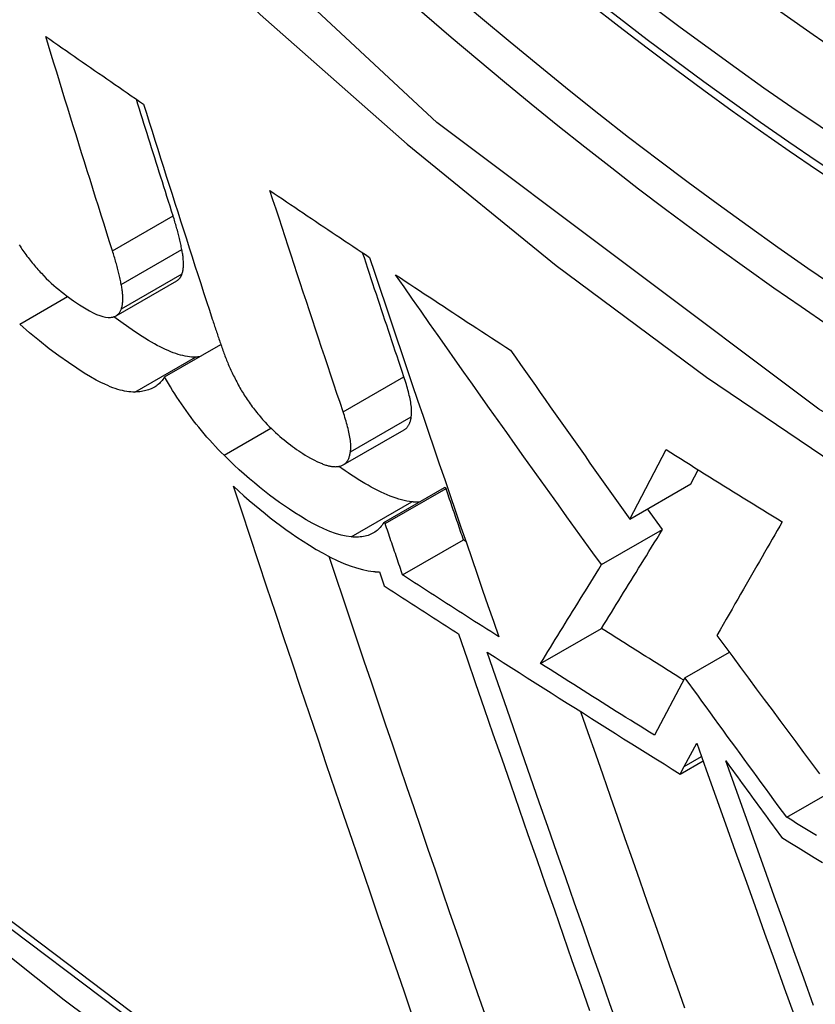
# Model space of a CAD drawing. Header units: inches. Extents: x 532.5 to 626.4, y 208.3 to 286.7.
# Tile 17 of 106: x 533.2014 to 533.2781, y 273.1174 to 273.2124. Entities that reach past the tile are written whole.
import ezdxf

# ---------------------------------------------------------------- set-up
doc = ezdxf.new("R2010")
doc.units = ezdxf.units.IN
doc.header["$MEASUREMENT"] = 0
doc.layers.add('Visible Edges(ANSI)', color=7, linetype='Continuous', lineweight=25)
doc.layers.add('Visible Tangent Edges(ANSI)', color=7, linetype='Continuous', lineweight=25)

msp = doc.modelspace()

# ---------------------------------------------------------------- linework, layer by layer
at = {"layer": 'Visible Edges(ANSI)'}
for p, q in [((533.2107, 273.183825), (533.216549, 273.187193)), ((533.215368, 273.177917), (533.220807, 273.181049)), ((533.232619, 273.169433), (533.238485, 273.172811)), ((533.260257, 273.164212), (533.263746, 273.170914)), ((533.266143, 273.167601), (533.266854, 273.168967)), ((533.236518, 273.163865), (533.242387, 273.167245)), ((533.236656, 273.163776), (533.242525, 273.167155)), ((533.242525, 273.167155), (533.242387, 273.167245)), ((533.260257, 273.164212), (533.266143, 273.167601)), ((533.263405, 273.163205), (533.261965, 273.165196)), ((533.236656, 273.163776), (533.236518, 273.163865)), ((533.257522, 273.159817), (533.263405, 273.163205)), ((533.238339, 273.158818), (533.24421, 273.162199)), ((533.244439, 273.162051), (533.24421, 273.162199)), ((533.236092, 273.159117), (533.236548, 273.157772)), ((533.251645, 273.150281), (533.257524, 273.153667)), ((533.265574, 273.1489), (533.269856, 273.151366)), ((533.265574, 273.1489), (533.262619, 273.143359)), ((533.265509, 273.14034), (533.26671, 273.142596)), ((533.265117, 273.139612), (533.267321, 273.140881)), ((533.265117, 273.139612), (533.265509, 273.14034)), ((533.275387, 273.135446), (533.279781, 273.137976))]:
    msp.add_line(p, q, dxfattribs=at)
at = {"layer": 'Visible Edges(ANSI)', "flags": 128}
for points in [[(533.059269, 273.245766), (533.095083, 273.211639), (533.131458, 273.178907), (533.168347, 273.147625), (533.205701, 273.117848), (533.243473, 273.089626), (533.281616, 273.06301), (533.320084, 273.03805), (533.358832, 273.014796), (533.397816, 272.993295), (533.436992, 272.973596), (533.476316, 272.955747), (533.515745, 272.939798), (533.555237, 272.925799), (533.594746, 272.913801), (533.634223, 272.90386), (533.673618, 272.89603)], [(533.210351, 273.190092), (533.210079, 273.190948), (533.209808, 273.191804), (533.209537, 273.192661), (533.209266, 273.193519), (533.208996, 273.194378), (533.208725, 273.195237), (533.208455, 273.196097), (533.208185, 273.196957), (533.207916, 273.197817), (533.207646, 273.198679), (533.207377, 273.19954), (533.207108, 273.200402), (533.20684, 273.201265), (533.206572, 273.202127), (533.206304, 273.202991), (533.206037, 273.203854), (533.20577, 273.204718), (533.205503, 273.205582), (533.205237, 273.206446), (533.204971, 273.20731), (533.204706, 273.208175), (533.204441, 273.209039), (533.204176, 273.209904), (533.203912, 273.210769)], [(533.203912, 273.210769), (533.204304, 273.210496), (533.204696, 273.210223), (533.205088, 273.20995), (533.20548, 273.209677), (533.205872, 273.209404), (533.206265, 273.209132), (533.206657, 273.208859), (533.20705, 273.208586), (533.207443, 273.208313), (533.207836, 273.208041), (533.208229, 273.207768), (533.208622, 273.207495), (533.209016, 273.207223), (533.209409, 273.20695), (533.209803, 273.206678), (533.210197, 273.206405), (533.210591, 273.206133), (533.210985, 273.205861), (533.211379, 273.205588), (533.211773, 273.205316), (533.212167, 273.205044), (533.212562, 273.204772), (533.212956, 273.2045), (533.213351, 273.204228)], [(533.216198, 273.193459), (533.21605, 273.193925), (533.215901, 273.194392), (533.215753, 273.194859), (533.215605, 273.195326), (533.215457, 273.195794), (533.215309, 273.196261), (533.215161, 273.196729), (533.215013, 273.197197), (533.214866, 273.197665), (533.214718, 273.198133), (533.21457, 273.198602), (533.214423, 273.199071), (533.214275, 273.199539), (533.214128, 273.200008), (533.21398, 273.200477), (533.213833, 273.200947), (533.213686, 273.201416), (533.213539, 273.201886), (533.213392, 273.202355), (533.213245, 273.202825), (533.213098, 273.203295), (533.212951, 273.203765), (533.212804, 273.204235), (533.212658, 273.204706)], [(533.213351, 273.204228), (533.213624, 273.203361), (533.213896, 273.202494), (533.21417, 273.201628), (533.214443, 273.200761), (533.214718, 273.199894), (533.214992, 273.199028), (533.215267, 273.198162), (533.215542, 273.197295), (533.215818, 273.19643), (533.216094, 273.195564), (533.21637, 273.194699), (533.216646, 273.193834), (533.216923, 273.192969), (533.2172, 273.192105), (533.217478, 273.191241), (533.217755, 273.190378), (533.218033, 273.189515), (533.218311, 273.188653), (533.218589, 273.187791), (533.218867, 273.18693), (533.219146, 273.18607), (533.219424, 273.18521), (533.219703, 273.184351), (533.219982, 273.183492)], [(533.225545, 273.195899), (533.225943, 273.19563), (533.226341, 273.195361), (533.22674, 273.195091), (533.227138, 273.194822), (533.227537, 273.194553), (533.227936, 273.194284), (533.228335, 273.194015), (533.228734, 273.193746), (533.229134, 273.193477), (533.229533, 273.193208), (533.229933, 273.192939), (533.230333, 273.19267), (533.230733, 273.192402), (533.231133, 273.192133), (533.231534, 273.191865), (533.231934, 273.191596), (533.232335, 273.191328), (533.232736, 273.19106), (533.233137, 273.190791), (533.233539, 273.190523), (533.23394, 273.190255), (533.234342, 273.189987), (533.234743, 273.189719), (533.235145, 273.189451)], [(533.232596, 273.174559), (533.2323, 273.175442), (533.232005, 273.176326), (533.231709, 273.177211), (533.231414, 273.178096), (533.231118, 273.178983), (533.230823, 273.17987), (533.230528, 273.180757), (533.230233, 273.181646), (533.229938, 273.182534), (533.229643, 273.183424), (533.229348, 273.184313), (533.229054, 273.185203), (533.22876, 273.186094), (533.228466, 273.186985), (533.228172, 273.187876), (533.227879, 273.188767), (533.227586, 273.189658), (533.227293, 273.19055), (533.227001, 273.191442), (533.226709, 273.192333), (533.226417, 273.193225), (533.226126, 273.194117), (533.225835, 273.195008), (533.225545, 273.195899)], [(533.217044, 273.19022), (533.217019, 273.190348), (533.216992, 273.190476), (533.216965, 273.190605), (533.216937, 273.190734), (533.216908, 273.190864), (533.216878, 273.190995), (533.216848, 273.191126), (533.216816, 273.191259), (533.216784, 273.191391), (533.216751, 273.191525), (533.216717, 273.191659), (533.216682, 273.191793), (533.216646, 273.191929), (533.21661, 273.192064), (533.216572, 273.192201), (533.216534, 273.192338), (533.216495, 273.192476), (533.216455, 273.192614), (533.216414, 273.192754), (533.216373, 273.192893), (533.21633, 273.193034), (533.216287, 273.193175), (533.216243, 273.193317), (533.216198, 273.193459)], [(533.201358, 273.190659), (533.201445, 273.190525), (533.201534, 273.19039), (533.201625, 273.190256), (533.201717, 273.190122), (533.201811, 273.189987), (533.201907, 273.189853), (533.202004, 273.189719), (533.202104, 273.189585), (533.202205, 273.189451), (533.202307, 273.189318), (533.20241, 273.189186), (533.202514, 273.189055), (533.202619, 273.188925), (533.202725, 273.188796), (533.202833, 273.188667), (533.202941, 273.18854), (533.20305, 273.188414), (533.20316, 273.188288), (533.203271, 273.188164), (533.203383, 273.188041), (533.203495, 273.187918)], [(533.211196, 273.186852), (533.21117, 273.18698), (533.211144, 273.187108), (533.211117, 273.187237), (533.211089, 273.187366), (533.21106, 273.187497), (533.21103, 273.187627), (533.211, 273.187759), (533.210968, 273.187891), (533.210936, 273.188024), (533.210903, 273.188157), (533.210869, 273.188291), (533.210834, 273.188426), (533.210798, 273.188561), (533.210762, 273.188697), (533.210725, 273.188834), (533.210686, 273.188971), (533.210647, 273.189109), (533.210607, 273.189247), (533.210567, 273.189386), (533.210525, 273.189526), (533.210483, 273.189667), (533.21044, 273.189808), (533.210396, 273.189949), (533.210351, 273.190092)], [(533.217059, 273.187853), (533.217083, 273.187929), (533.217105, 273.188007), (533.217124, 273.188087), (533.217141, 273.188169), (533.217156, 273.188253), (533.217168, 273.18834), (533.217179, 273.188428), (533.217187, 273.188519), (533.217193, 273.188612), (533.217197, 273.188706), (533.217198, 273.188803), (533.217198, 273.188901), (533.217196, 273.189002), (533.217191, 273.189104), (533.217185, 273.189208), (533.217177, 273.189314), (533.217167, 273.189421), (533.217155, 273.189531), (533.217141, 273.189642), (533.217125, 273.189754), (533.217107, 273.189868), (533.217088, 273.189984), (533.217067, 273.190101), (533.217044, 273.19022)], [(533.238461, 273.177937), (533.238295, 273.178432), (533.238129, 273.178928), (533.237963, 273.179424), (533.237797, 273.179921), (533.237631, 273.180418), (533.237465, 273.180915), (533.237299, 273.181412), (533.237132, 273.18191), (533.236966, 273.182407), (533.2368, 273.182905), (533.236634, 273.183403), (533.236469, 273.183902), (533.236303, 273.1844), (533.236137, 273.184899), (533.235971, 273.185398), (533.235805, 273.185897), (533.235639, 273.186396), (533.235474, 273.186895), (533.235308, 273.187395), (533.235143, 273.187894), (533.234977, 273.188394), (533.234812, 273.188894), (533.234646, 273.189394), (533.234481, 273.189894)], [(533.235145, 273.189451), (533.235656, 273.187925), (533.236168, 273.186397), (533.236681, 273.184868), (533.237196, 273.183337), (533.237712, 273.181805), (533.23823, 273.180272), (533.238748, 273.178738), (533.239267, 273.177205), (533.239787, 273.175671), (533.240308, 273.174138), (533.240829, 273.172605), (533.241351, 273.171073), (533.241873, 273.169542), (533.242396, 273.168013), (533.242918, 273.166485), (533.243441, 273.164959), (533.243963, 273.163435), (533.244486, 273.161914), (533.245008, 273.160396), (533.245529, 273.15888), (533.24605, 273.157368), (533.246571, 273.15586), (533.24709, 273.154355), (533.247609, 273.152855)], [(533.203495, 273.187918), (533.203732, 273.187668), (533.203971, 273.187427), (533.204212, 273.187193), (533.204453, 273.186968), (533.204694, 273.186751), (533.204935, 273.186542), (533.205174, 273.186341), (533.205413, 273.186147), (533.205651, 273.185959), (533.205888, 273.185777), (533.206124, 273.185602), (533.206357, 273.185432), (533.206599, 273.185261), (533.206871, 273.185074), (533.207168, 273.184876), (533.207485, 273.184674), (533.207814, 273.184475), (533.208149, 273.184284), (533.208485, 273.184109), (533.208809, 273.183958), (533.209119, 273.183834), (533.209412, 273.183741), (533.209685, 273.183681), (533.209936, 273.183657)], [(533.216549, 273.187193), (533.216578, 273.187211), (533.216607, 273.18723), (533.216635, 273.187249), (533.216663, 273.18727), (533.21669, 273.187291), (533.216716, 273.187313), (533.216741, 273.187336), (533.216766, 273.18736), (533.216789, 273.187384), (533.216812, 273.18741), (533.216835, 273.187436), (533.216856, 273.187463), (533.216877, 273.187491), (533.216897, 273.18752), (533.216917, 273.18755), (533.216935, 273.18758), (533.216953, 273.187612), (533.216971, 273.187644), (533.216987, 273.187677), (533.217003, 273.18771), (533.217018, 273.187745), (533.217032, 273.18778), (533.217046, 273.187816), (533.217059, 273.187853)], [(533.237665, 273.187776), (533.238125, 273.187472), (533.238584, 273.187167), (533.239044, 273.186863), (533.239504, 273.186559), (533.239964, 273.186255), (533.240425, 273.185951), (533.240885, 273.185647), (533.241346, 273.185343), (533.241807, 273.18504), (533.242269, 273.184736), (533.24273, 273.184433), (533.243192, 273.18413), (533.243654, 273.183826), (533.244116, 273.183523), (533.244579, 273.18322), (533.245042, 273.182917), (533.245505, 273.182615), (533.245968, 273.182312), (533.246432, 273.182009), (533.246896, 273.181707), (533.24736, 273.181405), (533.247824, 273.181102), (533.248289, 273.1808), (533.248754, 273.180498)], [(533.257522, 273.159817), (533.256689, 273.160969), (533.255857, 273.162122), (533.255024, 273.163277), (533.254192, 273.164432), (533.25336, 273.165589), (533.252528, 273.166748), (533.251697, 273.167907), (533.250866, 273.169068), (533.250036, 273.17023), (533.249206, 273.171393), (533.248377, 273.172558), (533.247548, 273.173723), (533.24672, 273.174889), (533.245892, 273.176056), (533.245066, 273.177225), (533.24424, 273.178394), (533.243415, 273.179564), (533.24259, 273.180735), (533.241767, 273.181907), (533.240945, 273.183079), (533.240123, 273.184252), (533.239303, 273.185426), (533.238483, 273.186601), (533.237665, 273.187776)], [(533.21121, 273.184485), (533.211234, 273.184561), (533.211256, 273.184638), (533.211275, 273.184718), (533.211292, 273.184801), (533.211307, 273.184885), (533.211319, 273.184972), (533.21133, 273.18506), (533.211338, 273.185151), (533.211344, 273.185243), (533.211348, 273.185338), (533.21135, 273.185435), (533.211349, 273.185533), (533.211347, 273.185634), (533.211343, 273.185736), (533.211337, 273.18584), (533.211328, 273.185946), (533.211318, 273.186053), (533.211306, 273.186163), (533.211292, 273.186274), (533.211277, 273.186386), (533.211259, 273.1865), (533.21124, 273.186616), (533.211219, 273.186733), (533.211196, 273.186852)], [(533.209936, 273.183657), (533.210016, 273.183657), (533.210094, 273.18366), (533.210169, 273.183666), (533.210243, 273.183675), (533.210314, 273.183686), (533.210382, 273.183701), (533.210449, 273.183719), (533.210513, 273.18374), (533.210575, 273.183764), (533.210635, 273.183791), (533.210692, 273.183821), (533.210747, 273.183854), (533.2108, 273.183891), (533.21085, 273.18393), (533.210898, 273.183973), (533.210942, 273.184018), (533.210985, 273.184067), (533.211024, 273.184118), (533.211062, 273.184172), (533.211096, 273.184229), (533.211128, 273.184289), (533.211158, 273.184351), (533.211185, 273.184417), (533.21121, 273.184485)], [(533.218363, 273.179833), (533.218174, 273.179832), (533.21798, 273.17984), (533.217781, 273.179859), (533.217575, 273.179887), (533.217363, 273.179925), (533.217146, 273.179973), (533.216923, 273.18003), (533.216694, 273.180097), (533.216459, 273.180173), (533.216219, 273.180259), (533.215973, 273.180355), (533.215722, 273.18046), (533.215465, 273.180574), (533.215203, 273.180697), (533.214937, 273.180829), (533.214667, 273.180969), (533.214394, 273.181117), (533.214117, 273.181272), (533.213837, 273.181436), (533.213483, 273.181651), (533.212952, 273.181988), (533.21224, 273.182462), (533.21137, 273.18307), (533.210475, 273.183727)], [(533.219982, 273.183492), (533.220026, 273.183357), (533.22007, 273.183222), (533.220115, 273.183086), (533.22016, 273.18295), (533.220205, 273.182814), (533.22025, 273.182678), (533.220296, 273.182542), (533.220341, 273.182406), (533.220387, 273.182269), (533.220434, 273.182132), (533.22048, 273.181996), (533.220527, 273.181859), (533.220574, 273.181721), (533.220621, 273.181584), (533.220669, 273.181447), (533.220716, 273.181309), (533.220764, 273.181171), (533.220812, 273.181034), (533.220861, 273.180896), (533.220909, 273.180757), (533.220958, 273.180619), (533.221008, 273.180481), (533.221057, 273.180342), (533.221107, 273.180203)], [(533.212511, 273.176463), (533.212325, 273.176462), (533.212133, 273.176471), (533.211935, 273.176489), (533.211732, 273.176517), (533.211522, 273.176554), (533.211307, 273.176601), (533.211086, 273.176657), (533.210859, 273.176723), (533.210626, 273.176799), (533.210388, 273.176884), (533.210144, 273.176978), (533.209894, 273.177082), (533.2096, 273.177213), (533.20923, 273.177391), (533.208779, 273.177625), (533.208243, 273.177925), (533.207621, 273.178297), (533.206906, 273.178753), (533.206096, 273.1793), (533.205192, 273.179944), (533.204257, 273.180644), (533.203312, 273.181388), (533.20236, 273.182176), (533.201403, 273.183007)], [(533.248754, 273.180498), (533.24923, 273.179816), (533.249707, 273.179135), (533.250184, 273.178453), (533.250662, 273.177772), (533.251139, 273.177091), (533.251617, 273.17641), (533.252095, 273.17573), (533.252574, 273.17505), (533.253053, 273.17437), (533.253532, 273.17369), (533.254011, 273.173011), (533.254491, 273.172332), (533.25497, 273.171653), (533.25545, 273.170975), (533.25593, 273.170297), (533.25641, 273.169619), (533.256891, 273.168942), (533.257371, 273.168265), (533.257852, 273.167589), (533.258333, 273.166912), (533.258814, 273.166237), (533.259295, 273.165562), (533.259776, 273.164887), (533.260257, 273.164212)], [(533.218737, 273.179857), (533.218722, 273.179856), (533.218706, 273.179854), (533.218691, 273.179853), (533.218676, 273.179851), (533.21866, 273.17985), (533.218645, 273.179849), (533.21863, 273.179848), (533.218614, 273.179846), (533.218599, 273.179845), (533.218583, 273.179844), (533.218568, 273.179843), (533.218552, 273.179842), (533.218536, 273.179841), (533.218521, 273.17984), (533.218505, 273.179839), (533.218489, 273.179838), (533.218474, 273.179837), (533.218458, 273.179837), (533.218442, 273.179836), (533.218426, 273.179835), (533.21841, 273.179835), (533.218394, 273.179834), (533.218379, 273.179833), (533.218363, 273.179833)], [(533.221107, 273.180203), (533.221154, 273.180073), (533.221203, 273.179942), (533.221253, 273.17981), (533.221304, 273.179678), (533.221357, 273.179544), (533.221411, 273.17941), (533.221467, 273.179275), (533.221524, 273.17914), (533.221583, 273.179003), (533.221643, 273.178866), (533.221704, 273.178728), (533.221768, 273.178589), (533.221832, 273.17845), (533.221899, 273.178309), (533.221967, 273.178168), (533.222036, 273.178026), (533.222107, 273.177883), (533.22218, 273.17774), (533.222255, 273.177596), (533.222331, 273.177451), (533.222408, 273.177305), (533.222488, 273.177158), (533.222569, 273.177011), (533.222652, 273.176862)], [(533.215368, 273.177917), (533.215297, 273.177797), (533.215221, 273.177683), (533.215141, 273.177575), (533.215056, 273.177472), (533.214967, 273.177374), (533.214873, 273.177282), (533.214775, 273.177196), (533.214673, 273.177114), (533.214566, 273.177038), (533.214455, 273.176966), (533.21434, 273.1769), (533.214222, 273.176839), (533.214099, 273.176782), (533.213972, 273.176731), (533.213842, 273.176684), (533.213708, 273.176641), (533.21357, 273.176604), (533.213429, 273.176571), (533.213284, 273.176542), (533.213136, 273.176518), (533.212985, 273.176498), (533.21283, 273.176482), (533.212672, 273.176471), (533.212511, 273.176463)], [(533.221111, 273.170364), (533.220829, 273.170646), (533.220551, 273.170933), (533.220275, 273.171225), (533.220002, 273.17152), (533.219732, 273.17182), (533.219465, 273.172124), (533.219201, 273.172432), (533.21894, 273.172744), (533.218682, 273.173061), (533.218427, 273.17338), (533.218178, 273.173701), (533.217933, 273.174024), (533.217693, 273.174347), (533.217457, 273.174672), (533.217227, 273.174998), (533.217001, 273.175324), (533.21678, 273.17565), (533.216564, 273.175976), (533.216353, 273.176302), (533.216146, 273.176627), (533.215945, 273.176951), (533.215748, 273.177274), (533.215556, 273.177596), (533.215368, 273.177917)], [(533.239173, 273.174067), (533.23919, 273.174188), (533.239201, 273.174315), (533.239206, 273.174446), (533.239207, 273.174583), (533.239203, 273.174725), (533.239193, 273.17487), (533.23918, 273.17502), (533.239162, 273.175172), (533.239141, 273.175328), (533.239115, 273.175487), (533.239087, 273.175648), (533.239055, 273.175811), (533.23902, 273.175977), (533.238982, 273.176145), (533.23894, 273.176316), (533.238896, 273.17649), (533.23885, 273.176665), (533.238801, 273.176843), (533.238749, 273.177022), (533.238696, 273.177203), (533.23864, 273.177385), (533.238582, 273.177568), (533.238522, 273.177752), (533.238461, 273.177937)], [(533.222652, 273.176862), (533.222731, 273.176725), (533.222811, 273.176587), (533.222894, 273.176449), (533.222978, 273.176311), (533.223065, 273.176172), (533.223154, 273.176033), (533.223245, 273.175893), (533.223338, 273.175754), (533.223434, 273.175614), (533.223532, 273.175473), (533.223631, 273.175333), (533.223734, 273.175192), (533.223837, 273.175052), (533.223943, 273.174912), (533.224049, 273.174774), (533.224157, 273.174636), (533.224267, 273.174499), (533.224377, 273.174363), (533.22449, 273.174228), (533.224603, 273.174093), (533.224718, 273.173959), (533.224834, 273.173826), (533.224951, 273.173694), (533.22507, 273.173563)], [(533.233307, 273.170689), (533.233323, 273.17081), (533.233334, 273.170936), (533.23334, 273.171068), (533.233341, 273.171205), (533.233336, 273.171346), (533.233327, 273.171492), (533.233314, 273.171641), (533.233296, 273.171794), (533.233274, 273.17195), (533.233249, 273.172109), (533.23322, 273.17227), (533.233189, 273.172433), (533.233154, 273.172599), (533.233115, 273.172767), (533.233074, 273.172938), (533.23303, 273.173112), (533.232984, 273.173287), (533.232935, 273.173465), (533.232883, 273.173644), (533.23283, 273.173825), (533.232774, 273.174007), (533.232716, 273.17419), (533.232657, 273.174374), (533.232596, 273.174559)], [(533.238485, 273.172811), (533.238534, 273.172841), (533.23858, 273.172873), (533.238625, 273.172908), (533.238668, 273.172945), (533.238708, 273.172984), (533.238747, 273.173026), (533.238784, 273.173069), (533.238819, 273.173115), (533.238853, 273.173162), (533.238885, 273.173212), (533.238915, 273.173263), (533.238943, 273.173316), (533.23897, 273.17337), (533.238995, 273.173427), (533.239019, 273.173485), (533.239042, 273.173544), (533.239063, 273.173605), (533.239082, 273.173667), (533.239101, 273.173731), (533.239118, 273.173796), (533.239133, 273.173862), (533.239148, 273.173929), (533.239161, 273.173998), (533.239173, 273.174067)], [(533.22507, 273.173563), (533.225269, 273.173349), (533.225471, 273.17314), (533.225675, 273.172938), (533.22588, 273.172742), (533.226085, 273.172551), (533.226291, 273.172367), (533.226496, 273.172188), (533.226701, 273.172015), (533.226906, 273.171846), (533.227109, 273.171683), (533.227312, 273.171525), (533.227514, 273.171371), (533.227716, 273.171221), (533.227917, 273.171074), (533.228117, 273.170931), (533.228316, 273.170792), (533.228513, 273.170657), (533.228712, 273.170523), (533.228928, 273.170383), (533.22917, 273.170235), (533.229447, 273.170079), (533.229766, 273.169914), (533.230135, 273.16974), (533.230563, 273.169556)], [(533.263746, 273.170914), (533.26421, 273.170623), (533.264674, 273.170332), (533.265138, 273.170041), (533.265602, 273.16975), (533.266066, 273.169459), (533.266531, 273.169168), (533.266996, 273.168878), (533.267462, 273.168587), (533.267928, 273.168297), (533.268394, 273.168007), (533.26886, 273.167716), (533.269327, 273.167426), (533.269794, 273.167137), (533.270261, 273.166847), (533.270729, 273.166557), (533.271197, 273.166268), (533.271665, 273.165978), (533.272134, 273.165689), (533.272603, 273.165399), (533.273073, 273.16511), (533.273542, 273.164822), (533.274012, 273.164533), (533.274482, 273.164244), (533.274952, 273.163956)], [(533.233363, 273.162492), (533.232893, 273.162558), (533.232396, 273.162668), (533.231873, 273.162823), (533.231323, 273.163022), (533.230752, 273.163261), (533.230179, 273.163532), (533.229606, 273.163829), (533.22904, 273.164145), (533.228485, 273.164475), (533.227946, 273.164813), (533.227426, 273.165153), (533.226931, 273.165489), (533.226456, 273.165823), (533.225979, 273.166169), (533.225499, 273.166529), (533.225016, 273.166902), (533.22453, 273.16729), (533.224042, 273.167691), (533.223553, 273.168106), (533.223063, 273.168533), (533.222573, 273.168973), (533.222085, 273.169425), (533.221597, 273.169888), (533.221111, 273.170364)], [(533.232349, 273.169325), (533.23242, 273.169345), (533.232488, 273.169369), (533.232553, 273.169398), (533.232615, 273.16943), (533.232673, 273.169466), (533.232729, 273.169506), (533.232781, 273.169549), (533.232831, 273.169595), (533.232878, 273.169645), (533.232923, 273.169697), (533.232965, 273.169753), (533.233004, 273.169811), (533.233041, 273.169872), (533.233075, 273.169935), (533.233108, 273.170001), (533.233138, 273.170069), (533.233166, 273.17014), (533.233192, 273.170213), (533.233216, 273.170288), (533.233237, 273.170364), (533.233257, 273.170443), (533.233276, 273.170523), (533.233292, 273.170605), (533.233307, 273.170689)], [(533.230563, 273.169556), (533.230654, 273.169519), (533.230744, 273.169485), (533.230832, 273.169453), (533.230918, 273.169425), (533.231004, 273.169398), (533.231087, 273.169375), (533.231169, 273.169353), (533.23125, 273.169334), (533.231329, 273.169318), (533.231407, 273.169304), (533.231483, 273.169292), (533.231558, 273.169282), (533.231632, 273.169275), (533.231704, 273.169269), (533.231775, 273.169266), (533.231844, 273.169265), (533.231912, 273.169266), (533.231979, 273.169269), (533.232044, 273.169274), (533.232108, 273.16928), (533.23217, 273.169289), (533.232231, 273.169299), (533.232291, 273.169311), (533.232349, 273.169325)], [(533.23923, 273.16587), (533.238992, 273.165899), (533.238747, 273.165938), (533.238496, 273.16599), (533.238239, 273.166053), (533.237974, 273.166127), (533.237704, 273.166212), (533.237427, 273.166309), (533.237144, 273.166417), (533.236854, 273.166536), (533.236559, 273.166665), (533.236257, 273.166805), (533.235949, 273.166956), (533.235636, 273.167118), (533.235318, 273.167289), (533.234999, 273.167467), (533.23468, 273.167653), (533.234361, 273.167844), (533.234042, 273.168041), (533.233726, 273.168242), (533.233412, 273.168447), (533.2331, 273.168655), (533.232792, 273.168866), (533.232489, 273.169078), (533.232188, 273.169292)], [(533.239303, 273.116267), (533.238477, 273.118663), (533.23765, 273.121067), (533.236821, 273.123479), (533.235992, 273.125898), (533.235161, 273.128324), (533.23433, 273.130755), (533.233499, 273.13319), (533.232668, 273.13563), (533.231838, 273.138073), (533.231008, 273.140519), (533.230179, 273.142967), (533.229352, 273.145416), (533.228526, 273.147865), (533.227702, 273.150314), (533.226881, 273.152761), (533.226062, 273.155207), (533.225245, 273.157651), (533.224432, 273.160091), (533.223623, 273.162527), (533.222817, 273.164958), (533.222015, 273.167384)], [(533.222015, 273.167384), (533.222524, 273.166915), (533.223033, 273.166457), (533.223541, 273.16601), (533.22405, 273.165575), (533.224558, 273.165152), (533.225064, 273.16474), (533.225568, 273.164341), (533.22607, 273.163954), (533.226569, 273.16358), (533.227065, 273.163218), (533.227581, 273.162853), (533.228139, 273.162471), (533.228733, 273.162078), (533.229358, 273.161682), (533.230007, 273.16129), (533.230674, 273.160911), (533.231353, 273.16055), (533.232023, 273.160223), (533.23267, 273.159938), (533.233293, 273.159694), (533.233892, 273.159492), (533.234466, 273.159334), (533.235015, 273.159219), (533.235537, 273.159148)], [(533.24421, 273.162199), (533.244139, 273.162405), (533.244069, 273.162612), (533.243999, 273.162818), (533.243929, 273.163024), (533.243858, 273.163231), (533.243788, 273.163437), (533.243718, 273.163644), (533.243648, 273.16385), (533.243577, 273.164057), (533.243507, 273.164263), (533.243437, 273.16447), (533.243367, 273.164676), (533.243296, 273.164883), (533.243226, 273.165089), (533.243156, 273.165296), (533.243086, 273.165503), (533.243016, 273.165709), (533.242946, 273.165916), (533.242875, 273.166122), (533.242805, 273.166329), (533.242735, 273.166536), (533.242665, 273.166742), (533.242595, 273.166949), (533.242525, 273.167155)], [(533.23997, 273.165853), (533.239941, 273.165852), (533.239912, 273.16585), (533.239882, 273.165849), (533.239853, 273.165848), (533.239823, 273.165847), (533.239793, 273.165847), (533.239763, 273.165846), (533.239733, 273.165846), (533.239702, 273.165846), (533.239672, 273.165847), (533.239641, 273.165847), (533.23961, 273.165848), (533.23958, 273.165848), (533.239548, 273.165849), (533.239517, 273.165851), (533.239486, 273.165852), (533.239454, 273.165854), (533.239423, 273.165855), (533.239391, 273.165857), (533.239359, 273.16586), (533.239327, 273.165862), (533.239295, 273.165865), (533.239262, 273.165867), (533.23923, 273.16587)], [(533.236518, 273.163865), (533.23644, 273.163744), (533.236358, 273.163627), (533.236272, 273.163515), (533.236181, 273.163408), (533.236085, 273.163306), (533.235985, 273.16321), (533.23588, 273.163119), (533.23577, 273.163033), (533.235656, 273.162953), (533.235537, 273.162879), (533.235412, 273.16281), (533.235283, 273.162747), (533.235149, 273.162691), (533.235011, 273.162641), (533.234868, 273.162597), (533.23472, 273.162559), (533.234567, 273.162528), (533.23441, 273.162503), (533.234248, 273.162485), (533.23408, 273.162473), (533.233908, 273.162468), (533.233731, 273.162469), (533.23355, 273.162477), (533.233363, 273.162492)], [(533.238339, 273.158818), (533.238269, 273.159025), (533.238199, 273.159231), (533.238128, 273.159437), (533.238058, 273.159644), (533.237988, 273.15985), (533.237918, 273.160057), (533.237848, 273.160263), (533.237777, 273.16047), (533.237707, 273.160676), (533.237637, 273.160883), (533.237567, 273.16109), (533.237497, 273.161296), (533.237427, 273.161503), (533.237357, 273.161709), (533.237286, 273.161916), (533.237216, 273.162122), (533.237146, 273.162329), (533.237076, 273.162536), (533.237006, 273.162742), (533.236936, 273.162949), (533.236866, 273.163156), (533.236796, 273.163362), (533.236726, 273.163569), (533.236656, 273.163776)], [(533.257524, 273.153667), (533.257761, 273.154051), (533.257998, 273.154434), (533.258234, 273.154816), (533.25847, 273.155198), (533.258706, 273.155581), (533.258942, 273.155963), (533.259178, 273.156347), (533.259415, 273.156731), (533.259653, 273.157116), (533.259891, 273.157502), (533.26013, 273.15789), (533.260371, 273.15828), (533.260612, 273.158673), (533.260856, 273.159067), (533.261101, 273.159464), (533.261347, 273.159865), (533.261596, 273.160268), (533.261847, 273.160675), (533.2621, 273.161086), (533.262355, 273.161501), (533.262613, 273.16192), (533.262874, 273.162343), (533.263138, 273.162772), (533.263405, 273.163205)], [(533.274952, 273.163956), (533.274711, 273.163538), (533.274471, 273.163119), (533.274229, 273.162699), (533.273987, 273.162277), (533.273743, 273.161853), (533.273499, 273.161428), (533.273253, 273.160999), (533.273005, 273.160568), (533.272756, 273.160133), (533.272505, 273.159695), (533.272251, 273.159253), (533.271995, 273.158807), (533.271736, 273.158356), (533.271475, 273.1579), (533.27121, 273.157439), (533.270942, 273.156972), (533.270671, 273.156499), (533.270396, 273.156019), (533.270118, 273.155533), (533.269835, 273.15504), (533.269548, 273.15454), (533.269257, 273.154032), (533.268961, 273.153515), (533.26866, 273.152991)], [(533.246286, 273.116435), (533.245606, 273.118403), (533.244925, 273.120377), (533.244242, 273.122357), (533.243558, 273.124344), (533.242873, 273.126335), (533.242188, 273.128332), (533.241501, 273.130333), (533.240815, 273.132338), (533.240128, 273.134347), (533.239441, 273.136359), (533.238754, 273.138373), (533.238067, 273.140391), (533.23738, 273.14241), (533.236695, 273.144431), (533.236009, 273.146453), (533.235325, 273.148476), (533.234642, 273.150499), (533.23396, 273.152521), (533.23328, 273.154544), (533.232601, 273.156565), (533.231924, 273.158585), (533.231249, 273.160604)], [(533.251645, 273.150281), (533.251883, 273.150666), (533.25212, 273.15105), (533.252356, 273.151433), (533.252592, 273.151816), (533.252829, 273.152199), (533.253065, 273.152583), (533.253302, 273.152966), (533.253539, 273.153351), (533.253777, 273.153737), (533.254015, 273.154124), (533.254255, 273.154512), (533.254495, 273.154902), (533.254737, 273.155295), (533.25498, 273.155689), (533.255225, 273.156086), (533.255471, 273.156486), (533.255719, 273.156889), (533.255969, 273.157296), (533.256222, 273.157705), (533.256477, 273.158119), (533.256734, 273.158537), (533.256994, 273.158959), (533.257256, 273.159386), (533.257522, 273.159817)], [(533.235537, 273.159148), (533.235561, 273.159146), (533.235584, 273.159144), (533.235608, 273.159142), (533.235631, 273.15914), (533.235655, 273.159139), (533.235678, 273.159137), (533.235702, 273.159135), (533.235725, 273.159134), (533.235748, 273.159132), (533.235771, 273.159131), (533.235795, 273.15913), (533.235818, 273.159128), (533.235841, 273.159127), (533.235864, 273.159126), (533.235887, 273.159125), (533.23591, 273.159124), (533.235933, 273.159123), (533.235956, 273.159122), (533.235978, 273.159121), (533.236001, 273.15912), (533.236024, 273.159119), (533.236047, 273.159119), (533.236069, 273.159118), (533.236092, 273.159117)], [(533.247609, 273.152855), (533.247222, 273.153103), (533.246834, 273.153351), (533.246447, 273.153599), (533.24606, 273.153847), (533.245672, 273.154095), (533.245285, 273.154343), (533.244899, 273.154591), (533.244512, 273.154839), (533.244125, 273.155087), (533.243739, 273.155336), (533.243352, 273.155584), (533.242966, 273.155833), (533.24258, 273.156081), (533.242194, 273.15633), (533.241808, 273.156578), (533.241422, 273.156827), (533.241036, 273.157076), (533.240651, 273.157324), (533.240265, 273.157573), (533.23988, 273.157822), (533.239494, 273.158071), (533.239109, 273.15832), (533.238724, 273.158569), (533.238339, 273.158818)], [(533.236548, 273.157772), (533.236847, 273.157579), (533.237145, 273.157385), (533.237444, 273.157192), (533.237742, 273.156999), (533.238041, 273.156806), (533.23834, 273.156613), (533.238639, 273.15642), (533.238937, 273.156227), (533.239236, 273.156034), (533.239535, 273.155841), (533.239834, 273.155648), (533.240134, 273.155455), (533.240433, 273.155262), (533.240732, 273.155069), (533.241031, 273.154876), (533.241331, 273.154684), (533.24163, 273.154491), (533.24193, 273.154298), (533.242229, 273.154106), (533.242529, 273.153913), (533.242829, 273.15372), (533.243129, 273.153528), (533.243429, 273.153335), (533.243728, 273.153143)], [(533.265447, 273.148663), (533.265116, 273.148871), (533.264785, 273.149079), (533.264454, 273.149287), (533.264123, 273.149495), (533.263793, 273.149704), (533.263462, 273.149912), (533.263131, 273.15012), (533.262801, 273.150328), (533.262471, 273.150537), (533.26214, 273.150745), (533.26181, 273.150953), (533.26148, 273.151162), (533.26115, 273.15137), (533.26082, 273.151579), (533.26049, 273.151787), (533.26016, 273.151996), (533.25983, 273.152205), (533.259501, 273.152414), (533.259171, 273.152622), (533.258842, 273.152831), (533.258512, 273.15304), (533.258183, 273.153249), (533.257854, 273.153458), (533.257524, 273.153667)], [(533.243728, 273.153143), (533.244554, 273.150744), (533.245383, 273.148338), (533.246217, 273.145925), (533.247053, 273.143507), (533.247892, 273.141085), (533.248734, 273.138658), (533.249578, 273.136229), (533.250424, 273.133798), (533.251272, 273.131366), (533.252121, 273.128933), (533.252971, 273.126501), (533.253821, 273.124071), (533.254672, 273.121643), (533.255522, 273.119218), (533.256372, 273.116798)], [(533.26866, 273.152991), (533.269417, 273.151962), (533.270174, 273.150934), (533.270932, 273.149906), (533.271691, 273.148878), (533.272451, 273.14785), (533.273211, 273.146822), (533.273971, 273.145794), (533.274732, 273.144767), (533.275494, 273.143741), (533.276255, 273.142714), (533.277018, 273.141689), (533.27778, 273.140663), (533.278543, 273.139639)], [(533.246498, 273.151368), (533.247269, 273.150876), (533.24804, 273.150383), (533.248812, 273.149891), (533.249583, 273.149399), (533.250356, 273.148908), (533.251129, 273.148416), (533.251902, 273.147925), (533.252675, 273.147434), (533.253449, 273.146944), (533.254224, 273.146453), (533.254999, 273.145963), (533.255774, 273.145473), (533.25655, 273.144984), (533.257326, 273.144494), (533.258103, 273.144005), (533.25888, 273.143516), (533.259658, 273.143027), (533.260436, 273.142539), (533.261215, 273.14205), (533.261994, 273.141562), (533.262774, 273.141075), (533.263554, 273.140587), (533.264335, 273.140099), (533.265117, 273.139612)], [(533.259183, 273.115045), (533.258331, 273.117464), (533.257478, 273.119888), (533.256625, 273.122315), (533.255772, 273.124744), (533.254919, 273.127175), (533.254068, 273.129607), (533.253217, 273.132038), (533.252368, 273.134468), (533.251521, 273.136895), (533.250677, 273.13932), (533.249834, 273.141741), (533.248995, 273.144157), (533.248159, 273.146568), (533.247326, 273.148972), (533.246498, 273.151368)], [(533.262619, 273.143359), (533.262159, 273.143647), (533.2617, 273.143934), (533.261241, 273.144222), (533.260783, 273.14451), (533.260324, 273.144797), (533.259866, 273.145085), (533.259408, 273.145373), (533.25895, 273.145661), (533.258492, 273.145949), (533.258034, 273.146238), (533.257577, 273.146526), (533.25712, 273.146814), (533.256663, 273.147103), (533.256206, 273.147391), (533.255749, 273.14768), (533.255292, 273.147969), (533.254836, 273.148257), (533.25438, 273.148546), (533.253924, 273.148835), (533.253468, 273.149124), (533.253012, 273.149413), (533.252556, 273.149703), (533.252101, 273.149992), (533.251645, 273.150281)], [(533.275387, 273.135446), (533.274977, 273.136004), (533.274568, 273.136563), (533.274158, 273.137122), (533.273749, 273.137681), (533.273339, 273.13824), (533.272929, 273.1388), (533.27252, 273.139359), (533.272111, 273.139919), (533.271701, 273.14048), (533.271292, 273.14104), (533.270883, 273.1416), (533.270474, 273.142161), (533.270065, 273.142722), (533.269656, 273.143283), (533.269247, 273.143844), (533.268838, 273.144405), (533.26843, 273.144967), (533.268021, 273.145528), (533.267613, 273.14609), (533.267205, 273.146652), (533.266797, 273.147214), (533.266389, 273.147776), (533.265981, 273.148338), (533.265574, 273.1489)], [(533.265561, 273.117027), (533.264844, 273.119061), (533.264126, 273.121099), (533.263407, 273.123139), (533.262689, 273.125182), (533.26197, 273.127226), (533.261252, 273.129272), (533.260534, 273.131319), (533.259817, 273.133366), (533.259101, 273.135412), (533.258386, 273.137458), (533.257672, 273.139502), (533.25696, 273.141544), (533.256249, 273.143584), (533.25554, 273.145621)], [(533.26671, 273.142596), (533.267631, 273.140009), (533.268557, 273.137409), (533.269488, 273.134799), (533.270423, 273.13218), (533.271362, 273.129553), (533.272303, 273.12692), (533.273248, 273.124281), (533.274194, 273.121638), (533.275142, 273.118993), (533.276091, 273.116347)], [(533.269516, 273.140876), (533.26974, 273.140567), (533.269965, 273.140259), (533.270189, 273.13995), (533.270414, 273.139642), (533.270638, 273.139333), (533.270863, 273.139025), (533.271088, 273.138717), (533.271312, 273.138408), (533.271537, 273.1381), (533.271762, 273.137792), (533.271987, 273.137484), (533.272212, 273.137176), (533.272436, 273.136868), (533.272661, 273.13656), (533.272886, 273.136252), (533.273111, 273.135944), (533.273336, 273.135636), (533.273561, 273.135328), (533.273786, 273.13502), (533.274011, 273.134712), (533.274236, 273.134405), (533.274461, 273.134097), (533.274686, 273.13379), (533.274911, 273.133482)], [(533.277972, 273.117275), (533.277022, 273.11992), (533.276073, 273.122563), (533.275126, 273.125202), (533.274181, 273.127835), (533.27324, 273.130462), (533.272302, 273.133081), (533.271369, 273.135691), (533.27044, 273.138289), (533.269516, 273.140876)], [(533.27826, 273.133687), (533.277781, 273.13398), (533.277302, 273.134273), (533.276823, 273.134566), (533.276344, 273.134859), (533.275865, 273.135152), (533.275387, 273.135446)], [(533.274911, 273.133482), (533.275694, 273.133002), (533.276478, 273.132522), (533.277262, 273.132042), (533.278046, 273.131562), (533.278831, 273.131082)]]:
    msp.add_lwpolyline(points, dxfattribs=at)
at = {"layer": 'Visible Edges(ANSI)'}
msp.add_ellipse((533.301491, 273.453448), major_axis=(0.157175, -0.27294), ratio=0.578093, start_param=2.362013, end_param=7.062765, dxfattribs=at)
msp.add_ellipse((533.298011, 273.451444), major_axis=(0.159631, -0.277204), ratio=0.578093, dxfattribs=at)
at = {"layer": 'Visible Tangent Edges(ANSI)'}
for p, q in [((533.210351, 273.190092), (533.216198, 273.193459)), ((533.211196, 273.186852), (533.217044, 273.19022)), ((533.21121, 273.184485), (533.217059, 273.187853)), ((533.201403, 273.183007), (533.206029, 273.185672)), ((533.212511, 273.176463), (533.218363, 273.179833)), ((533.232596, 273.174559), (533.238461, 273.177937)), ((533.233307, 273.170689), (533.239173, 273.174067)), ((533.221111, 273.170364), (533.22564, 273.172972)), ((533.233363, 273.162492), (533.23923, 273.16587)), ((533.265509, 273.14034), (533.267172, 273.141297))]:
    msp.add_line(p, q, dxfattribs=at)
at = {"layer": 'Visible Tangent Edges(ANSI)', "flags": 128}
for points in [[(533.546449, 273.307511), (533.54364, 273.266128), (533.535328, 273.228891), (533.521653, 273.196574), (533.502977, 273.16995), (533.479778, 273.149673), (533.452581, 273.136229), (533.421889, 273.129799), (533.388305, 273.130537), (533.352703, 273.13843), (533.315817, 273.15329), (533.278483, 273.174828), (533.241644, 273.202468), (533.205955, 273.235724), (533.17233, 273.273784), (533.141562, 273.315695)], [(533.158298, 273.286685), (533.17077, 273.270647), (533.183679, 273.255193), (533.196985, 273.240379), (533.210646, 273.226259), (533.224603, 273.212898), (533.23878, 273.200364), (533.253137, 273.188686), (533.267635, 273.177893), (533.282236, 273.168014), (533.296903, 273.159077), (533.311591, 273.151114), (533.326215, 273.144179), (533.340718, 273.138292), (533.355057, 273.133463), (533.36919, 273.129703), (533.383074, 273.127023), (533.396665, 273.125432), (533.40992, 273.124941), (533.422787, 273.125557), (533.435191, 273.127266), (533.447106, 273.130053), (533.458507, 273.133909)], [(533.563329, 272.934796), (533.539567, 272.941774), (533.515645, 272.949614), (533.491592, 272.958309), (533.467416, 272.967857), (533.443123, 272.978257), (533.41874, 272.989496), (533.394296, 273.001562), (533.369821, 273.014443), (533.345335, 273.028127), (533.32084, 273.042612), (533.296339, 273.0579), (533.271833, 273.073991), (533.247349, 273.090872), (533.222922, 273.108521), (533.198584, 273.126916), (533.174363, 273.146036), (533.150288, 273.165857), (533.12639, 273.186354), (533.102695, 273.207498), (533.079234, 273.229259), (533.05602, 273.251621)], [(533.055836, 273.25082), (533.079115, 273.228438), (533.102647, 273.206651), (533.126406, 273.185489), (533.150366, 273.164977), (533.174499, 273.145143), (533.198777, 273.126009), (533.223171, 273.1076), (533.247652, 273.089936), (533.272192, 273.073036), (533.296753, 273.056922), (533.321312, 273.041607), (533.345866, 273.027089), (533.370415, 273.013367), (533.394958, 273.000441), (533.419473, 272.988324), (533.443933, 272.977027), (533.468307, 272.966565), (533.492569, 272.95695), (533.516713, 272.948184), (533.54073, 272.940268), (533.564592, 272.933213)]]:
    msp.add_lwpolyline(points, dxfattribs=at)
at = {"layer": 'Visible Tangent Edges(ANSI)'}
for centre, major_axis, start_param, end_param in [((533.300497, 273.452876), (-0.172846, 0.300152), 5.049711, 10.658253), ((533.300447, 273.452847), (0.150299, -0.260999), 4.099688, 6.899754)]:
    msp.add_ellipse(centre, major_axis=major_axis, ratio=0.578093, start_param=start_param, end_param=end_param, dxfattribs=at)
for centre, major_axis in [((533.301089, 273.453217), (-0.170777, 0.296559)), ((533.298115, 273.451504), (0.162381, -0.281978)), ((533.298011, 273.451444), (-0.161785, 0.280944))]:
    msp.add_ellipse(centre, major_axis=major_axis, ratio=0.578093, dxfattribs=at)

doc.saveas('drawing.dxf')
